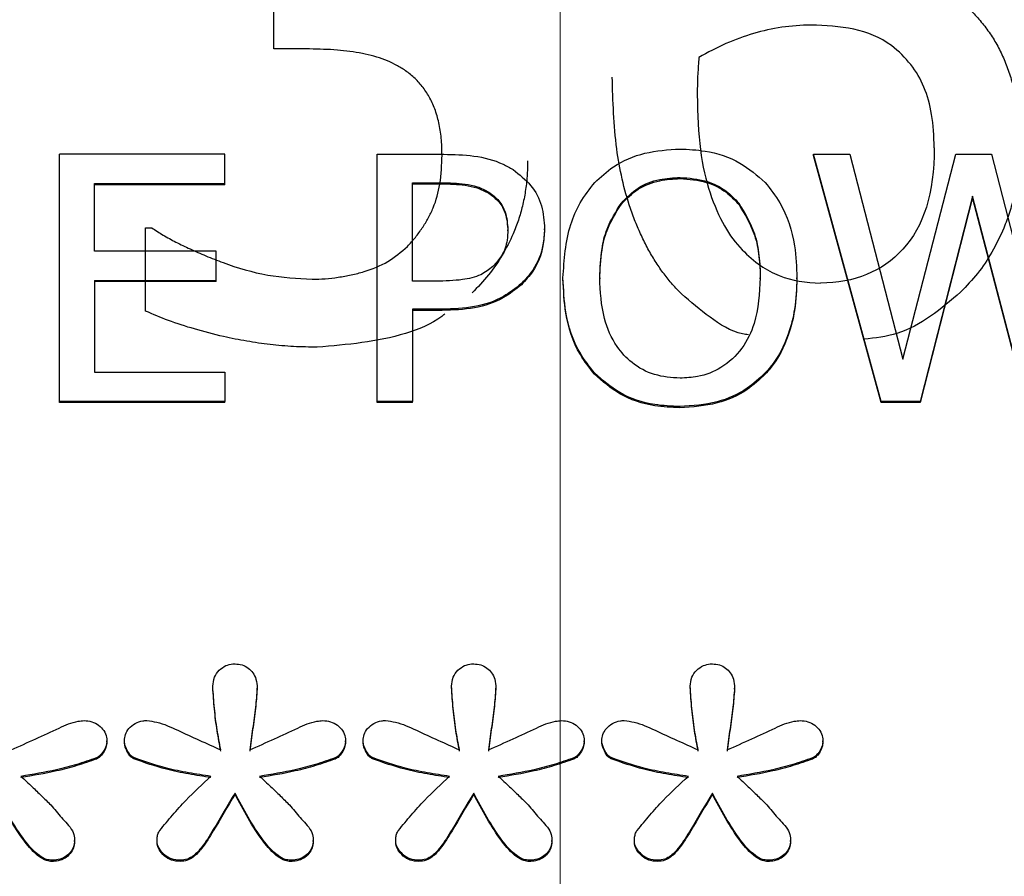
# Model space of a CAD drawing. Header units: inches. Extents: x 0.6 to 16.3, y 0.2 to 11.5.
# Tile 10 of 34: x 4.287 to 4.486, y 7.651 to 7.823. Entities that reach past the tile are written whole.
import ezdxf

# ---------------------------------------------------------------- set-up
doc = ezdxf.new("R2010")
doc.units = ezdxf.units.IN
doc.header["$MEASUREMENT"] = 0
doc.linetypes.add('CENTERX2', pattern=[0.8, 0.5, -0.1, 0.1, -0.1])

msp = doc.modelspace()

# ---------------------------------------------------------------- linework, layer by layer
at = {"color": 7, "linetype": 'CENTERX2', "lineweight": 18}
msp.add_line((4.39605, 4.2104), (4.39605, 10.70395), dxfattribs=at)
at = {"color": 7, "linetype": 'Continuous', "lineweight": 25}
for p, q in [((4.33841, 7.8175), (4.33841, 7.83063)), ((4.34559, 7.8175), (4.33841, 7.8175)), ((4.29517, 7.7465), (4.29517, 7.79629)), ((4.32854, 7.79629), (4.29517, 7.79629)), ((4.32854, 7.7904), (4.32854, 7.79629)), ((4.35922, 7.7465), (4.35922, 7.79629)), ((4.35922, 7.79629), (4.37262, 7.79629)), ((4.46075, 7.7465), (4.44713, 7.79629)), ((4.44713, 7.79629), (4.45444, 7.79629)), ((4.44713, 7.79606), (4.44713, 7.79629)), ((4.46075, 7.74626), (4.44713, 7.79606)), ((4.45444, 7.79629), (4.46515, 7.75502)), ((4.46515, 7.75502), (4.47579, 7.79629)), ((4.47579, 7.79629), (4.483, 7.79629)), ((4.483, 7.79629), (4.49372, 7.75453)), ((4.42025, 7.79161), (4.42025, 7.79138)), ((4.30226, 7.77677), (4.30226, 7.7904)), ((4.30226, 7.7904), (4.32854, 7.7904)), ((4.32854, 7.79016), (4.30226, 7.79016)), ((4.32854, 7.79016), (4.32854, 7.7904)), ((4.36631, 7.79056), (4.37219, 7.79056)), ((4.36631, 7.77071), (4.36631, 7.79056)), ((4.36631, 7.79033), (4.37219, 7.79033)), ((4.37219, 7.79056), (4.37219, 7.79033)), ((4.3817, 7.78867), (4.3817, 7.78843)), ((4.47916, 7.78782), (4.46861, 7.7465)), ((4.47916, 7.78758), (4.46861, 7.74626)), ((4.49001, 7.7465), (4.47916, 7.78782)), ((4.47916, 7.78758), (4.47916, 7.78782)), ((4.49001, 7.74626), (4.47916, 7.78758)), ((4.40841, 7.78645), (4.40841, 7.78621)), ((4.43205, 7.78645), (4.43205, 7.78621)), ((4.31254, 7.78147), (4.31377, 7.78147)), ((4.31254, 7.7647), (4.31254, 7.78147)), ((4.38554, 7.78084), (4.38554, 7.78108)), ((4.39293, 7.78105), (4.39293, 7.78128)), ((4.32676, 7.77677), (4.30226, 7.77677)), ((4.32676, 7.77087), (4.32676, 7.77677)), ((4.39665, 7.77116), (4.39665, 7.7714)), ((4.40404, 7.7714), (4.40404, 7.77116)), ((4.43641, 7.77116), (4.43641, 7.7714)), ((4.4438, 7.77116), (4.4438, 7.7714)), ((4.30226, 7.77087), (4.32676, 7.77087)), ((4.30226, 7.77087), (4.30226, 7.75239)), ((4.32676, 7.77064), (4.30226, 7.77064)), ((4.32676, 7.77064), (4.32676, 7.77087)), ((4.37115, 7.77071), (4.36631, 7.77071)), ((4.38827, 7.76999), (4.38827, 7.77023)), ((4.37232, 7.76506), (4.36631, 7.76506)), ((4.36631, 7.76506), (4.36631, 7.7465)), ((4.37232, 7.76483), (4.36631, 7.76483)), ((4.37232, 7.76483), (4.37232, 7.76506)), ((4.30226, 7.75239), (4.32854, 7.75239)), ((4.32854, 7.75239), (4.32854, 7.7465)), ((4.403, 7.75199), (4.403, 7.75223)), ((4.43741, 7.75199), (4.43741, 7.75223)), ((4.32854, 7.7465), (4.29517, 7.7465)), ((4.29517, 7.74626), (4.29517, 7.7465)), ((4.32854, 7.74626), (4.29517, 7.74626)), ((4.32854, 7.74626), (4.32854, 7.7465)), ((4.36631, 7.7465), (4.35922, 7.7465)), ((4.35922, 7.74626), (4.35922, 7.7465)), ((4.36631, 7.74626), (4.35922, 7.74626)), ((4.36631, 7.74626), (4.36631, 7.7465)), ((4.46861, 7.7465), (4.46075, 7.7465)), ((4.46075, 7.74626), (4.46075, 7.7465)), ((4.46861, 7.74626), (4.46075, 7.74626)), ((4.46861, 7.74626), (4.46861, 7.7465)), ((4.42021, 7.74522), (4.42021, 7.74545)), ((4.32609, 7.68887), (4.32609, 7.68911)), ((4.33502, 7.68852), (4.33502, 7.68876)), ((4.37419, 7.68887), (4.37419, 7.68911)), ((4.38312, 7.68852), (4.38312, 7.68876)), ((4.42229, 7.68887), (4.42229, 7.68911)), ((4.43122, 7.68852), (4.43122, 7.68876)), ((4.30474, 7.67786), (4.30474, 7.6781)), ((4.30828, 7.67786), (4.30828, 7.6781)), ((4.35284, 7.67786), (4.35284, 7.6781)), ((4.35637, 7.67786), (4.35637, 7.6781)), ((4.40094, 7.67786), (4.40094, 7.6781)), ((4.40447, 7.67786), (4.40447, 7.6781)), ((4.44904, 7.67786), (4.44904, 7.6781)), ((4.30263, 7.67444), (4.30263, 7.67468)), ((4.31014, 7.6745), (4.31014, 7.67474)), ((4.35073, 7.67444), (4.35073, 7.67468)), ((4.35824, 7.6745), (4.35824, 7.67474)), ((4.39883, 7.67444), (4.39883, 7.67468)), ((4.40634, 7.6745), (4.40634, 7.67474)), ((4.44693, 7.67444), (4.44693, 7.67468)), ((4.33056, 7.66737), (4.33056, 7.66761)), ((4.37866, 7.66737), (4.37866, 7.66761)), ((4.42675, 7.66737), (4.42675, 7.66761)), ((4.29822, 7.65781), (4.29822, 7.65805)), ((4.31485, 7.65781), (4.31485, 7.65805)), ((4.34632, 7.65781), (4.34632, 7.65805)), ((4.36295, 7.65781), (4.36295, 7.65805)), ((4.39442, 7.65781), (4.39442, 7.65805)), ((4.41105, 7.65781), (4.41105, 7.65805)), ((4.44252, 7.65781), (4.44252, 7.65805)), ((4.29363, 7.65381), (4.29363, 7.65405)), ((4.31951, 7.65381), (4.31951, 7.65405)), ((4.34173, 7.65381), (4.34173, 7.65405)), ((4.36761, 7.65381), (4.36761, 7.65405)), ((4.38983, 7.65381), (4.38983, 7.65405)), ((4.41571, 7.65381), (4.41571, 7.65405)), ((4.43793, 7.65381), (4.43793, 7.65405))]:
    msp.add_line(p, q, dxfattribs=at)
for points, knots in [([(4.47493, 7.82843), (4.47574, 7.82783), (4.47735, 7.82664), (4.47951, 7.82459), (4.48145, 7.82238), (4.48316, 7.81998), (4.48464, 7.81741), (4.48589, 7.81465), (4.48692, 7.81172), (4.48771, 7.8086), (4.48827, 7.80531), (4.48862, 7.80183), (4.48866, 7.79946), (4.48869, 7.79824)], [0, 0, 0, 0, 0.084833, 0.168632, 0.252186, 0.336291, 0.421728, 0.509241, 0.599523, 0.693207, 0.790858, 0.892977, 1, 1, 1, 1]), ([(4.4466, 7.82229), (4.44263, 7.82229), (4.43878, 7.82173), (4.43132, 7.8195), (4.42764, 7.81789), (4.42402, 7.81578)], [0, 0, 0, 0, 1, 1, 2, 2, 2, 2]), ([(4.46282, 7.81817), (4.46056, 7.81983), (4.45803, 7.82094), (4.45242, 7.82202), (4.44954, 7.82229), (4.4466, 7.82229)], [0, 0, 0, 0, 1, 1, 2, 2, 2, 2]), ([(4.36469, 7.81329), (4.36407, 7.81367), (4.36281, 7.81444), (4.36075, 7.81535), (4.35855, 7.81609), (4.35536, 7.81681), (4.35102, 7.81738), (4.34746, 7.81746), (4.34559, 7.8175)], [0, 0, 0, 0, 0.1118898, 0.2256382, 0.3425627, 0.4638772, 0.7194375, 1, 1, 1, 1]), ([(4.47144, 7.79757), (4.47144, 7.80243), (4.47076, 7.8065), (4.46802, 7.81308), (4.46583, 7.81587), (4.46282, 7.81817)], [0, 0, 0, 0, 1, 1, 2, 2, 2, 2]), ([(4.42402, 7.81578), (4.42395, 7.81463), (4.42388, 7.81351), (4.42374, 7.81134), (4.42371, 7.80996), (4.42371, 7.8083)], [0, 0, 0, 0, 1, 1, 2, 2, 2, 2]), ([(4.37228, 7.79613), (4.37225, 7.79727), (4.3722, 7.79946), (4.37171, 7.80258), (4.37091, 7.80538), (4.36977, 7.80785), (4.36835, 7.80997), (4.36668, 7.81182), (4.36535, 7.8128), (4.36469, 7.81329)], [0, 0, 0, 0, 0.177461, 0.339704, 0.488732, 0.62712, 0.754607, 0.877902, 1, 1, 1, 1]), ([(4.42053, 7.76815), (4.41991, 7.76878), (4.41866, 7.77007), (4.41696, 7.77219), (4.41538, 7.77447), (4.41391, 7.77694), (4.41256, 7.77958), (4.41133, 7.78239), (4.40916, 7.78821), (4.40697, 7.79807), (4.40671, 7.80701), (4.40657, 7.81185)], [0, 0, 0, 0, 0.055039, 0.111533, 0.169787, 0.230082, 0.292669, 0.357774, 0.425597, 0.688854, 1, 1, 1, 1]), ([(4.42371, 7.8083), (4.42371, 7.80013), (4.42456, 7.79353), (4.42799, 7.7835), (4.43014, 7.77968), (4.43274, 7.77706)], [0, 0, 0, 0, 1, 1, 2, 2, 2, 2]), ([(4.40305, 7.79061), (4.40425, 7.79171), (4.40712, 7.79435), (4.41312, 7.79689), (4.41783, 7.79719), (4.42021, 7.79734)], [0, 0, 0, 0, 0.264089, 0.628576, 1, 1, 1, 1]), ([(4.42021, 7.79734), (4.4219, 7.79727), (4.42609, 7.79707), (4.43232, 7.79501), (4.43578, 7.79201), (4.43741, 7.79061)], [0, 0, 0, 0, 0.265818, 0.65509, 1, 1, 1, 1]), ([(4.47144, 7.79757), (4.47144, 7.7885), (4.46934, 7.78169), (4.46092, 7.77262), (4.45539, 7.77035), (4.44855, 7.77035)], [0, 0, 0, 0, 1, 1, 2, 2, 2, 2]), ([(4.48869, 7.79824), (4.48866, 7.79704), (4.48861, 7.79468), (4.48821, 7.7912), (4.48757, 7.78782), (4.48666, 7.78456), (4.48526, 7.78077), (4.4832, 7.7766), (4.48033, 7.77223), (4.47795, 7.76975), (4.47678, 7.76853)], [0, 0, 0, 0, 0.110455, 0.217985, 0.323143, 0.426522, 0.528747, 0.693176, 0.849307, 1, 1, 1, 1]), ([(4.3653, 7.77773), (4.36585, 7.77833), (4.36692, 7.77951), (4.36832, 7.78143), (4.36952, 7.78341), (4.37092, 7.78629), (4.37209, 7.79056), (4.37222, 7.79417), (4.37228, 7.79613)], [0, 0, 0, 0, 0.117405, 0.232528, 0.346233, 0.459418, 0.705483, 1, 1, 1, 1]), ([(4.37262, 7.79629), (4.37465, 7.79624), (4.37872, 7.79614), (4.38353, 7.79497), (4.38592, 7.79357), (4.38658, 7.79319)], [0, 0, 0, 0, 0.418669, 0.840635, 1, 1, 1, 1]), ([(4.38953, 7.79498), (4.38951, 7.79394), (4.38946, 7.79187), (4.3891, 7.78882), (4.38852, 7.78587), (4.3877, 7.78302), (4.38642, 7.77967), (4.38449, 7.77592), (4.38174, 7.77189), (4.37947, 7.76953), (4.37834, 7.76834)], [0, 0, 0, 0, 0.106935, 0.211114, 0.313112, 0.413538, 0.513033, 0.676291, 0.837723, 1, 1, 1, 1]), ([(4.38658, 7.79319), (4.38785, 7.7922), (4.3904, 7.79023), (4.39264, 7.78592), (4.39284, 7.78283), (4.39293, 7.78128)], [0, 0, 0, 0, 0.332227, 0.665173, 1, 1, 1, 1]), ([(4.40841, 7.78645), (4.40946, 7.78754), (4.41159, 7.78973), (4.41591, 7.79139), (4.41887, 7.79154), (4.42025, 7.79161)], [0, 0, 0, 0, 0.346115, 0.694283, 1, 1, 1, 1]), ([(4.40841, 7.78621), (4.40946, 7.7873), (4.41159, 7.78949), (4.41591, 7.79116), (4.41887, 7.79131), (4.42025, 7.79138)], [0, 0, 0, 0, 0.346115, 0.694283, 1, 1, 1, 1]), ([(4.42025, 7.79161), (4.42204, 7.79148), (4.42534, 7.79123), (4.42945, 7.7892), (4.43125, 7.7873), (4.43205, 7.78645)], [0, 0, 0, 0, 0.397274, 0.731601, 1, 1, 1, 1]), ([(4.42025, 7.79138), (4.42204, 7.79124), (4.42534, 7.791), (4.42945, 7.78896), (4.43125, 7.78706), (4.43205, 7.78621)], [0, 0, 0, 0, 0.397274, 0.731601, 1, 1, 1, 1]), ([(4.37219, 7.79056), (4.37378, 7.79053), (4.37619, 7.79047), (4.37944, 7.78984), (4.38094, 7.78906), (4.3817, 7.78867)], [0, 0, 0, 0, 0.483566, 0.736159, 1, 1, 1, 1]), ([(4.37219, 7.79033), (4.37378, 7.79029), (4.37619, 7.79023), (4.37944, 7.7896), (4.38094, 7.78882), (4.3817, 7.78843)], [0, 0, 0, 0, 0.483566, 0.736159, 1, 1, 1, 1]), ([(4.39665, 7.7714), (4.39689, 7.77503), (4.39724, 7.78026), (4.39999, 7.78667), (4.40202, 7.78928), (4.40305, 7.79061)], [0, 0, 0, 0, 0.529171, 0.760302, 1, 1, 1, 1]), ([(4.43741, 7.79061), (4.43844, 7.78928), (4.44139, 7.78549), (4.44349, 7.77873), (4.44371, 7.77355), (4.4438, 7.7714)], [0, 0, 0, 0, 0.239033, 0.684846, 1, 1, 1, 1]), ([(4.3817, 7.78867), (4.38242, 7.78813), (4.38386, 7.78704), (4.3853, 7.78435), (4.38546, 7.78229), (4.38554, 7.78108)], [0, 0, 0, 0, 0.294213, 0.588988, 1, 1, 1, 1]), ([(4.3817, 7.78843), (4.38242, 7.78789), (4.38386, 7.78681), (4.3853, 7.78411), (4.38546, 7.78205), (4.38554, 7.78084)], [0, 0, 0, 0, 0.294213, 0.588988, 1, 1, 1, 1]), ([(4.40404, 7.7714), (4.40413, 7.77335), (4.40427, 7.77665), (4.40549, 7.78186), (4.40732, 7.78474), (4.40841, 7.78645)], [0, 0, 0, 0, 0.3698303, 0.6253826, 1, 1, 1, 1]), ([(4.40404, 7.77116), (4.40413, 7.77311), (4.40427, 7.77641), (4.40549, 7.78162), (4.40732, 7.7845), (4.40841, 7.78621)], [0, 0, 0, 0, 0.36983, 0.625383, 1, 1, 1, 1]), ([(4.43205, 7.78645), (4.43327, 7.78444), (4.43528, 7.78113), (4.43626, 7.77588), (4.43636, 7.7729), (4.43641, 7.7714)], [0, 0, 0, 0, 0.434799, 0.714382, 1, 1, 1, 1]), ([(4.43205, 7.78621), (4.43327, 7.7842), (4.43528, 7.78089), (4.43626, 7.77564), (4.43636, 7.77266), (4.43641, 7.77116)], [0, 0, 0, 0, 0.4347987, 0.7143824, 1, 1, 1, 1]), ([(4.31377, 7.78147), (4.31453, 7.78098), (4.31611, 7.77995), (4.3187, 7.77854), (4.32158, 7.77715), (4.32476, 7.77578), (4.32986, 7.77377), (4.33696, 7.77162), (4.3431, 7.77129), (4.34611, 7.77112)], [0, 0, 0, 0, 0.079737, 0.166239, 0.25979, 0.360612, 0.468884, 0.739975, 1, 1, 1, 1]), ([(4.38554, 7.78108), (4.38552, 7.78038), (4.38545, 7.77858), (4.38457, 7.7759), (4.38316, 7.77438), (4.38252, 7.7737)], [0, 0, 0, 0, 0.261236, 0.66725, 1, 1, 1, 1]), ([(4.39293, 7.78128), (4.39287, 7.78021), (4.39269, 7.77731), (4.39116, 7.77336), (4.38907, 7.7711), (4.38827, 7.77023)], [0, 0, 0, 0, 0.266723, 0.716133, 1, 1, 1, 1]), ([(4.39293, 7.78105), (4.39287, 7.77997), (4.39269, 7.77707), (4.39116, 7.77312), (4.38907, 7.77086), (4.38827, 7.76999)], [0, 0, 0, 0, 0.266723, 0.716133, 1, 1, 1, 1]), ([(4.34611, 7.77112), (4.34699, 7.77114), (4.34874, 7.77118), (4.35137, 7.77149), (4.35399, 7.77197), (4.3574, 7.77282), (4.36149, 7.77443), (4.36404, 7.77664), (4.3653, 7.77773)], [0, 0, 0, 0, 0.125248, 0.250896, 0.377667, 0.506261, 0.755293, 1, 1, 1, 1]), ([(4.43274, 7.77706), (4.43514, 7.77457), (4.43764, 7.77283), (4.44284, 7.77085), (4.44561, 7.77035), (4.44855, 7.77035)], [0, 0, 0, 0, 1, 1, 2, 2, 2, 2]), ([(4.38252, 7.7737), (4.38174, 7.77308), (4.37998, 7.77169), (4.37592, 7.77083), (4.3729, 7.77076), (4.37115, 7.77071)], [0, 0, 0, 0, 0.249264, 0.564905, 1, 1, 1, 1]), ([(4.403, 7.75223), (4.40199, 7.75352), (4.39912, 7.75716), (4.397, 7.76388), (4.39676, 7.7691), (4.39665, 7.7714)], [0, 0, 0, 0, 0.233288, 0.66155, 1, 1, 1, 1]), ([(4.42025, 7.75118), (4.4185, 7.75131), (4.415, 7.75156), (4.41053, 7.75401), (4.40695, 7.75792), (4.40442, 7.76382), (4.40418, 7.76863), (4.40404, 7.7714)], [0, 0, 0, 0, 0.170944, 0.343111, 0.49388, 0.708299, 1, 1, 1, 1]), ([(4.43641, 7.7714), (4.43624, 7.76828), (4.43598, 7.76331), (4.43295, 7.75701), (4.42892, 7.75316), (4.42431, 7.75138), (4.42143, 7.75124), (4.42025, 7.75118)], [0, 0, 0, 0, 0.327834, 0.521288, 0.71629, 0.883753, 1, 1, 1, 1]), ([(4.4438, 7.7714), (4.44372, 7.76928), (4.44356, 7.76545), (4.44199, 7.75928), (4.4398, 7.75492), (4.43775, 7.75262), (4.43741, 7.75223)], [0, 0, 0, 0, 0.309505, 0.560936, 0.927066, 1, 1, 1, 1]), ([(4.38827, 7.77023), (4.3871, 7.76931), (4.38435, 7.76713), (4.37875, 7.76528), (4.3745, 7.76514), (4.37232, 7.76506)], [0, 0, 0, 0, 0.262955, 0.622882, 1, 1, 1, 1]), ([(4.38827, 7.76999), (4.3871, 7.76907), (4.38435, 7.76689), (4.37875, 7.76504), (4.3745, 7.7649), (4.37232, 7.76483)], [0, 0, 0, 0, 0.262955, 0.622882, 1, 1, 1, 1]), ([(4.403, 7.75199), (4.40199, 7.75328), (4.39912, 7.75692), (4.397, 7.76364), (4.39676, 7.76886), (4.39665, 7.77116)], [0, 0, 0, 0, 0.233288, 0.66155, 1, 1, 1, 1]), ([(4.4438, 7.77116), (4.44372, 7.76904), (4.44356, 7.76521), (4.44199, 7.75904), (4.4398, 7.75468), (4.43775, 7.75238), (4.43741, 7.75199)], [0, 0, 0, 0, 0.309505, 0.560936, 0.927066, 1, 1, 1, 1]), ([(4.43401, 7.7599), (4.43362, 7.75996), (4.43076, 7.7604), (4.42607, 7.76339), (4.42239, 7.76655), (4.42053, 7.76815)], [0, 0, 0, 0, 0.072496, 0.531661, 1, 1, 1, 1]), ([(4.47678, 7.76853), (4.47482, 7.76685), (4.47096, 7.76355), (4.4644, 7.75984), (4.45958, 7.75928), (4.45733, 7.75901)], [0, 0, 0, 0, 0.3564759, 0.6996486, 1, 1, 1, 1]), ([(4.34713, 7.75742), (4.34555, 7.75744), (4.34237, 7.7575), (4.33763, 7.75792), (4.33291, 7.75859), (4.32781, 7.75962), (4.32253, 7.761), (4.31726, 7.76266), (4.31406, 7.76404), (4.31254, 7.7647)], [0, 0, 0, 0, 0.133332, 0.26639, 0.399665, 0.533645, 0.70455, 0.859729, 1, 1, 1, 1]), ([(4.37281, 7.76408), (4.37261, 7.76392), (4.37033, 7.76214), (4.36189, 7.75866), (4.35316, 7.75793), (4.34713, 7.75742)], [0, 0, 0, 0, 0.02843, 0.330429, 1, 1, 1, 1]), ([(4.42021, 7.74545), (4.41851, 7.74553), (4.41432, 7.74572), (4.40806, 7.74776), (4.40462, 7.7508), (4.403, 7.75223)], [0, 0, 0, 0, 0.265205, 0.65497, 1, 1, 1, 1]), ([(4.42021, 7.74522), (4.41851, 7.74529), (4.41432, 7.74548), (4.40806, 7.74752), (4.40462, 7.75056), (4.403, 7.75199)], [0, 0, 0, 0, 0.265205, 0.65497, 1, 1, 1, 1]), ([(4.43741, 7.75223), (4.43624, 7.75114), (4.43348, 7.74858), (4.42751, 7.74595), (4.42274, 7.74563), (4.42021, 7.74545)], [0, 0, 0, 0, 0.257077, 0.605802, 1, 1, 1, 1]), ([(4.43741, 7.75199), (4.43624, 7.7509), (4.43348, 7.74834), (4.42751, 7.74571), (4.42274, 7.74539), (4.42021, 7.74522)], [0, 0, 0, 0, 0.257077, 0.605802, 1, 1, 1, 1]), ([(4.32609, 7.68911), (4.32615, 7.68973), (4.32628, 7.69091), (4.3273, 7.69237), (4.32861, 7.69332), (4.32979, 7.69361), (4.33041, 7.69362), (4.33056, 7.69362)], [0, 0, 0, 0, 0.271807, 0.514058, 0.744023, 0.940774, 1, 1, 1, 1]), ([(4.33056, 7.69362), (4.33104, 7.69359), (4.332, 7.69352), (4.33325, 7.69283), (4.33423, 7.69182), (4.33492, 7.69044), (4.33499, 7.68935), (4.33502, 7.68876)], [0, 0, 0, 0, 0.186727, 0.374343, 0.549017, 0.751938, 1, 1, 1, 1]), ([(4.37419, 7.68911), (4.37425, 7.68973), (4.37437, 7.69091), (4.3754, 7.69237), (4.37671, 7.69332), (4.37789, 7.69361), (4.37851, 7.69362), (4.37866, 7.69362)], [0, 0, 0, 0, 0.271807, 0.514058, 0.744023, 0.940774, 1, 1, 1, 1]), ([(4.37866, 7.69362), (4.37914, 7.69359), (4.3801, 7.69352), (4.38135, 7.69283), (4.38233, 7.69182), (4.38302, 7.69044), (4.38309, 7.68935), (4.38312, 7.68876)], [0, 0, 0, 0, 0.186727, 0.374343, 0.549017, 0.751938, 1, 1, 1, 1]), ([(4.42229, 7.68911), (4.42235, 7.68973), (4.42247, 7.69091), (4.4235, 7.69237), (4.42481, 7.69332), (4.42599, 7.69361), (4.42661, 7.69362), (4.42675, 7.69362)], [0, 0, 0, 0, 0.271807, 0.514058, 0.744023, 0.940774, 1, 1, 1, 1]), ([(4.42675, 7.69362), (4.42724, 7.69359), (4.4282, 7.69352), (4.42945, 7.69283), (4.43043, 7.69182), (4.43111, 7.69044), (4.43118, 7.68935), (4.43122, 7.68876)], [0, 0, 0, 0, 0.186727, 0.374343, 0.549017, 0.751938, 1, 1, 1, 1]), ([(4.3277, 7.6763), (4.32744, 7.67765), (4.3269, 7.68044), (4.32638, 7.68472), (4.32618, 7.68764), (4.32609, 7.68911)], [0, 0, 0, 0, 0.318539, 0.658914, 1, 1, 1, 1]), ([(4.3277, 7.67606), (4.32744, 7.67741), (4.3269, 7.6802), (4.32638, 7.68448), (4.32618, 7.6874), (4.32609, 7.68887)], [0, 0, 0, 0, 0.318539, 0.658914, 1, 1, 1, 1]), ([(4.33502, 7.68876), (4.33492, 7.68747), (4.3347, 7.68474), (4.33411, 7.6806), (4.33373, 7.67773), (4.33354, 7.6763)], [0, 0, 0, 0, 0.30923, 0.654607, 1, 1, 1, 1]), ([(4.33502, 7.68852), (4.33492, 7.68723), (4.3347, 7.6845), (4.33411, 7.68036), (4.33373, 7.67749), (4.33354, 7.67606)], [0, 0, 0, 0, 0.30923, 0.654607, 1, 1, 1, 1]), ([(4.3758, 7.6763), (4.37554, 7.67765), (4.375, 7.68044), (4.37448, 7.68472), (4.37428, 7.68764), (4.37419, 7.68911)], [0, 0, 0, 0, 0.318539, 0.658914, 1, 1, 1, 1]), ([(4.3758, 7.67606), (4.37554, 7.67741), (4.375, 7.6802), (4.37448, 7.68448), (4.37428, 7.6874), (4.37419, 7.68887)], [0, 0, 0, 0, 0.318539, 0.658914, 1, 1, 1, 1]), ([(4.38312, 7.68876), (4.38302, 7.68747), (4.3828, 7.68474), (4.3822, 7.6806), (4.38182, 7.67773), (4.38163, 7.6763)], [0, 0, 0, 0, 0.30923, 0.654607, 1, 1, 1, 1]), ([(4.38312, 7.68852), (4.38302, 7.68723), (4.3828, 7.6845), (4.3822, 7.68036), (4.38182, 7.67749), (4.38163, 7.67606)], [0, 0, 0, 0, 0.30923, 0.654607, 1, 1, 1, 1]), ([(4.4239, 7.6763), (4.42364, 7.67765), (4.4231, 7.68044), (4.42258, 7.68472), (4.42238, 7.68764), (4.42229, 7.68911)], [0, 0, 0, 0, 0.318539, 0.658914, 1, 1, 1, 1]), ([(4.4239, 7.67606), (4.42364, 7.67741), (4.4231, 7.6802), (4.42258, 7.68448), (4.42238, 7.6874), (4.42229, 7.68887)], [0, 0, 0, 0, 0.318539, 0.658914, 1, 1, 1, 1]), ([(4.43122, 7.68876), (4.43112, 7.68747), (4.4309, 7.68474), (4.4303, 7.6806), (4.42992, 7.67773), (4.42973, 7.6763)], [0, 0, 0, 0, 0.30923, 0.654607, 1, 1, 1, 1]), ([(4.43122, 7.68852), (4.43112, 7.68723), (4.4309, 7.6845), (4.4303, 7.68036), (4.42992, 7.67749), (4.42973, 7.67606)], [0, 0, 0, 0, 0.30923, 0.654607, 1, 1, 1, 1]), ([(4.28544, 7.6763), (4.2871, 7.67704), (4.29034, 7.67848), (4.29474, 7.68054), (4.29798, 7.68201), (4.29975, 7.68217), (4.30014, 7.68221)], [0, 0, 0, 0, 0.342904, 0.668758, 0.926008, 1, 1, 1, 1]), ([(4.30014, 7.68221), (4.30067, 7.68217), (4.30173, 7.68208), (4.30312, 7.68132), (4.3042, 7.68024), (4.30469, 7.67907), (4.30473, 7.67834), (4.30474, 7.6781)], [0, 0, 0, 0, 0.223546, 0.447736, 0.666173, 0.889996, 1, 1, 1, 1]), ([(4.30828, 7.6781), (4.30831, 7.67854), (4.30839, 7.67944), (4.30918, 7.68069), (4.31039, 7.68167), (4.31172, 7.68216), (4.31254, 7.6822), (4.31281, 7.68221)], [0, 0, 0, 0, 0.20353, 0.407885, 0.647226, 0.885316, 1, 1, 1, 1]), ([(4.31281, 7.68221), (4.31347, 7.68212), (4.31565, 7.68183), (4.32055, 7.6795), (4.32481, 7.6776), (4.3277, 7.6763)], [0, 0, 0, 0, 0.124093, 0.404933, 1, 1, 1, 1]), ([(4.33354, 7.6763), (4.3352, 7.67704), (4.33844, 7.67848), (4.34284, 7.68054), (4.34608, 7.68201), (4.34785, 7.68217), (4.34824, 7.68221)], [0, 0, 0, 0, 0.342904, 0.668758, 0.926008, 1, 1, 1, 1]), ([(4.34824, 7.68221), (4.34877, 7.68217), (4.34983, 7.68208), (4.35122, 7.68132), (4.3523, 7.68024), (4.35279, 7.67907), (4.35283, 7.67834), (4.35284, 7.6781)], [0, 0, 0, 0, 0.223546, 0.447736, 0.666173, 0.889996, 1, 1, 1, 1]), ([(4.35637, 7.6781), (4.35641, 7.67854), (4.35649, 7.67944), (4.35728, 7.68069), (4.35849, 7.68167), (4.35981, 7.68216), (4.36064, 7.6822), (4.36091, 7.68221)], [0, 0, 0, 0, 0.20353, 0.407885, 0.647226, 0.885316, 1, 1, 1, 1]), ([(4.36091, 7.68221), (4.36157, 7.68212), (4.36375, 7.68183), (4.36864, 7.6795), (4.37291, 7.6776), (4.3758, 7.6763)], [0, 0, 0, 0, 0.124093, 0.404933, 1, 1, 1, 1]), ([(4.38163, 7.6763), (4.3833, 7.67704), (4.38654, 7.67848), (4.39094, 7.68054), (4.39418, 7.68201), (4.39595, 7.68217), (4.39634, 7.68221)], [0, 0, 0, 0, 0.342904, 0.668758, 0.926008, 1, 1, 1, 1]), ([(4.39634, 7.68221), (4.39687, 7.68217), (4.39793, 7.68208), (4.39932, 7.68132), (4.4004, 7.68024), (4.40089, 7.67907), (4.40092, 7.67834), (4.40094, 7.6781)], [0, 0, 0, 0, 0.223546, 0.447736, 0.666173, 0.889996, 1, 1, 1, 1]), ([(4.40447, 7.6781), (4.40451, 7.67854), (4.40459, 7.67944), (4.40538, 7.68069), (4.40659, 7.68167), (4.40791, 7.68216), (4.40874, 7.6822), (4.409, 7.68221)], [0, 0, 0, 0, 0.20353, 0.407885, 0.647226, 0.885316, 1, 1, 1, 1]), ([(4.409, 7.68221), (4.40967, 7.68212), (4.41185, 7.68183), (4.41674, 7.6795), (4.421, 7.6776), (4.4239, 7.6763)], [0, 0, 0, 0, 0.124093, 0.404933, 1, 1, 1, 1]), ([(4.42973, 7.6763), (4.4314, 7.67704), (4.43464, 7.67848), (4.43904, 7.68054), (4.44227, 7.68201), (4.44405, 7.68217), (4.44444, 7.68221)], [0, 0, 0, 0, 0.342904, 0.668758, 0.926008, 1, 1, 1, 1]), ([(4.44444, 7.68221), (4.44497, 7.68217), (4.44603, 7.68208), (4.44742, 7.68132), (4.4485, 7.68024), (4.44899, 7.67907), (4.44902, 7.67834), (4.44904, 7.6781)], [0, 0, 0, 0, 0.223546, 0.447736, 0.666173, 0.889996, 1, 1, 1, 1]), ([(4.30474, 7.6781), (4.30469, 7.67773), (4.30458, 7.67679), (4.30389, 7.67572), (4.30318, 7.67495), (4.30277, 7.67475), (4.30263, 7.67468)], [0, 0, 0, 0, 0.269353, 0.685116, 0.88843, 1, 1, 1, 1]), ([(4.30474, 7.67786), (4.30469, 7.67749), (4.30458, 7.67655), (4.30389, 7.67548), (4.30318, 7.67471), (4.30277, 7.67451), (4.30263, 7.67444)], [0, 0, 0, 0, 0.269353, 0.685116, 0.88843, 1, 1, 1, 1]), ([(4.31014, 7.67474), (4.30996, 7.67485), (4.30936, 7.67525), (4.30873, 7.67638), (4.30829, 7.67742), (4.30828, 7.67803), (4.30828, 7.6781)], [0, 0, 0, 0, 0.151625, 0.530973, 0.949184, 1, 1, 1, 1]), ([(4.31014, 7.6745), (4.30996, 7.67461), (4.30936, 7.67501), (4.30873, 7.67614), (4.30829, 7.67718), (4.30828, 7.67779), (4.30828, 7.67786)], [0, 0, 0, 0, 0.151625, 0.530973, 0.949184, 1, 1, 1, 1]), ([(4.35284, 7.6781), (4.35279, 7.67773), (4.35268, 7.67679), (4.35199, 7.67572), (4.35128, 7.67495), (4.35087, 7.67475), (4.35073, 7.67468)], [0, 0, 0, 0, 0.269353, 0.685116, 0.88843, 1, 1, 1, 1]), ([(4.35284, 7.67786), (4.35279, 7.67749), (4.35268, 7.67655), (4.35199, 7.67548), (4.35128, 7.67471), (4.35087, 7.67451), (4.35073, 7.67444)], [0, 0, 0, 0, 0.2693535, 0.6851157, 0.8884304, 1, 1, 1, 1]), ([(4.35824, 7.67474), (4.35806, 7.67485), (4.35746, 7.67525), (4.35683, 7.67638), (4.35639, 7.67742), (4.35638, 7.67803), (4.35637, 7.6781)], [0, 0, 0, 0, 0.151625, 0.530973, 0.949184, 1, 1, 1, 1]), ([(4.35824, 7.6745), (4.35806, 7.67461), (4.35746, 7.67501), (4.35683, 7.67614), (4.35639, 7.67718), (4.35638, 7.67779), (4.35637, 7.67786)], [0, 0, 0, 0, 0.1516253, 0.5309733, 0.9491843, 1, 1, 1, 1]), ([(4.40094, 7.6781), (4.40089, 7.67773), (4.40078, 7.67679), (4.40009, 7.67572), (4.39938, 7.67495), (4.39897, 7.67475), (4.39883, 7.67468)], [0, 0, 0, 0, 0.2693535, 0.6851157, 0.8884304, 1, 1, 1, 1]), ([(4.40094, 7.67786), (4.40089, 7.67749), (4.40078, 7.67655), (4.40009, 7.67548), (4.39938, 7.67471), (4.39897, 7.67451), (4.39883, 7.67444)], [0, 0, 0, 0, 0.269353, 0.685116, 0.88843, 1, 1, 1, 1]), ([(4.40634, 7.67474), (4.40616, 7.67485), (4.40556, 7.67525), (4.40493, 7.67638), (4.40449, 7.67742), (4.40448, 7.67803), (4.40447, 7.6781)], [0, 0, 0, 0, 0.1516253, 0.5309733, 0.9491843, 1, 1, 1, 1]), ([(4.40634, 7.6745), (4.40616, 7.67461), (4.40556, 7.67501), (4.40493, 7.67614), (4.40449, 7.67718), (4.40448, 7.67779), (4.40447, 7.67786)], [0, 0, 0, 0, 0.151625, 0.530973, 0.949184, 1, 1, 1, 1]), ([(4.44904, 7.6781), (4.44899, 7.67773), (4.44888, 7.67679), (4.44819, 7.67572), (4.44748, 7.67495), (4.44707, 7.67475), (4.44693, 7.67468)], [0, 0, 0, 0, 0.2693535, 0.6851157, 0.8884304, 1, 1, 1, 1]), ([(4.44904, 7.67786), (4.44899, 7.67749), (4.44888, 7.67655), (4.44819, 7.67548), (4.44748, 7.67471), (4.44707, 7.67451), (4.44693, 7.67444)], [0, 0, 0, 0, 0.2693535, 0.6851157, 0.8884304, 1, 1, 1, 1]), ([(4.30263, 7.67468), (4.30131, 7.67422), (4.29868, 7.67331), (4.29362, 7.67198), (4.28983, 7.67136), (4.28742, 7.67097)], [0, 0, 0, 0, 0.267179, 0.534328, 1, 1, 1, 1]), ([(4.30263, 7.67444), (4.30131, 7.67398), (4.29868, 7.67307), (4.29362, 7.67174), (4.28983, 7.67112), (4.28742, 7.67073)], [0, 0, 0, 0, 0.267179, 0.534328, 1, 1, 1, 1]), ([(4.32572, 7.67097), (4.32421, 7.6712), (4.32119, 7.67166), (4.31593, 7.67272), (4.31231, 7.67398), (4.31014, 7.67474)], [0, 0, 0, 0, 0.28412, 0.568312, 1, 1, 1, 1]), ([(4.32572, 7.67073), (4.32421, 7.67096), (4.32119, 7.67142), (4.31593, 7.67248), (4.31231, 7.67374), (4.31014, 7.6745)], [0, 0, 0, 0, 0.28412, 0.568312, 1, 1, 1, 1]), ([(4.35073, 7.67468), (4.34941, 7.67422), (4.34678, 7.67331), (4.34172, 7.67198), (4.33793, 7.67136), (4.33552, 7.67097)], [0, 0, 0, 0, 0.267179, 0.534328, 1, 1, 1, 1]), ([(4.35073, 7.67444), (4.34941, 7.67398), (4.34678, 7.67307), (4.34172, 7.67174), (4.33793, 7.67112), (4.33552, 7.67073)], [0, 0, 0, 0, 0.267179, 0.534328, 1, 1, 1, 1]), ([(4.37381, 7.67097), (4.37231, 7.6712), (4.36929, 7.67166), (4.36403, 7.67272), (4.36041, 7.67398), (4.35824, 7.67474)], [0, 0, 0, 0, 0.28412, 0.568312, 1, 1, 1, 1]), ([(4.37381, 7.67073), (4.37231, 7.67096), (4.36929, 7.67142), (4.36403, 7.67248), (4.36041, 7.67374), (4.35824, 7.6745)], [0, 0, 0, 0, 0.28412, 0.568312, 1, 1, 1, 1]), ([(4.39883, 7.67468), (4.39751, 7.67422), (4.39488, 7.67331), (4.38982, 7.67198), (4.38603, 7.67136), (4.38362, 7.67097)], [0, 0, 0, 0, 0.267179, 0.534328, 1, 1, 1, 1]), ([(4.39883, 7.67444), (4.39751, 7.67398), (4.39488, 7.67307), (4.38982, 7.67174), (4.38603, 7.67112), (4.38362, 7.67073)], [0, 0, 0, 0, 0.267179, 0.534328, 1, 1, 1, 1]), ([(4.42191, 7.67097), (4.42041, 7.6712), (4.41739, 7.67166), (4.41212, 7.67272), (4.40851, 7.67398), (4.40634, 7.67474)], [0, 0, 0, 0, 0.28412, 0.568312, 1, 1, 1, 1]), ([(4.42191, 7.67073), (4.42041, 7.67096), (4.41739, 7.67142), (4.41212, 7.67248), (4.40851, 7.67374), (4.40634, 7.6745)], [0, 0, 0, 0, 0.28412, 0.568312, 1, 1, 1, 1]), ([(4.44693, 7.67468), (4.44561, 7.67422), (4.44298, 7.67331), (4.43792, 7.67198), (4.43413, 7.67136), (4.43172, 7.67097)], [0, 0, 0, 0, 0.267179, 0.534328, 1, 1, 1, 1]), ([(4.44693, 7.67444), (4.44561, 7.67398), (4.44298, 7.67307), (4.43792, 7.67174), (4.43413, 7.67112), (4.43172, 7.67073)], [0, 0, 0, 0, 0.267179, 0.534328, 1, 1, 1, 1]), ([(4.28742, 7.67097), (4.28818, 7.67028), (4.28958, 7.66899), (4.29156, 7.66706), (4.29282, 7.66584), (4.29344, 7.66523)], [0, 0, 0, 0, 0.369998, 0.684996, 1, 1, 1, 1]), ([(4.31541, 7.66008), (4.31625, 7.66111), (4.31794, 7.66318), (4.32129, 7.66689), (4.324, 7.66939), (4.32572, 7.67097)], [0, 0, 0, 0, 0.267688, 0.53539, 1, 1, 1, 1]), ([(4.33552, 7.67097), (4.33628, 7.67028), (4.33768, 7.66899), (4.33966, 7.66706), (4.34091, 7.66584), (4.34154, 7.66523)], [0, 0, 0, 0, 0.369998, 0.684996, 1, 1, 1, 1]), ([(4.36351, 7.66008), (4.36435, 7.66111), (4.36604, 7.66318), (4.36939, 7.66689), (4.3721, 7.66939), (4.37381, 7.67097)], [0, 0, 0, 0, 0.267688, 0.53539, 1, 1, 1, 1]), ([(4.38362, 7.67097), (4.38438, 7.67028), (4.38578, 7.66899), (4.38776, 7.66706), (4.38901, 7.66584), (4.38964, 7.66523)], [0, 0, 0, 0, 0.369998, 0.684996, 1, 1, 1, 1]), ([(4.41161, 7.66008), (4.41245, 7.66111), (4.41414, 7.66318), (4.41748, 7.66689), (4.42019, 7.66939), (4.42191, 7.67097)], [0, 0, 0, 0, 0.267688, 0.53539, 1, 1, 1, 1]), ([(4.43172, 7.67097), (4.43248, 7.67028), (4.43388, 7.66899), (4.43586, 7.66706), (4.43711, 7.66584), (4.43774, 7.66523)], [0, 0, 0, 0, 0.369998, 0.684996, 1, 1, 1, 1]), ([(4.29363, 7.65405), (4.29326, 7.65409), (4.29236, 7.6542), (4.29029, 7.65548), (4.28657, 7.65983), (4.28418, 7.66435), (4.28246, 7.66761)], [0, 0, 0, 0, 0.057926, 0.144185, 0.382989, 1, 1, 1, 1]), ([(4.29363, 7.65381), (4.29326, 7.65386), (4.29236, 7.65396), (4.29029, 7.65524), (4.28657, 7.6596), (4.28418, 7.66411), (4.28246, 7.66737)], [0, 0, 0, 0, 0.057926, 0.144185, 0.382989, 1, 1, 1, 1]), ([(4.33056, 7.66761), (4.32911, 7.66515), (4.32694, 7.66145), (4.3243, 7.65713), (4.3225, 7.65512), (4.32098, 7.65419), (4.32, 7.6541), (4.31951, 7.65405)], [0, 0, 0, 0, 0.478328, 0.718723, 0.846443, 0.921838, 1, 1, 1, 1]), ([(4.33056, 7.66737), (4.32911, 7.66491), (4.32694, 7.66121), (4.3243, 7.65689), (4.3225, 7.65488), (4.32098, 7.65395), (4.32, 7.65386), (4.31951, 7.65381)], [0, 0, 0, 0, 0.478328, 0.718723, 0.846443, 0.921838, 1, 1, 1, 1]), ([(4.34173, 7.65405), (4.34136, 7.65409), (4.34046, 7.6542), (4.33839, 7.65548), (4.33467, 7.65983), (4.33228, 7.66435), (4.33056, 7.66761)], [0, 0, 0, 0, 0.057926, 0.144185, 0.382989, 1, 1, 1, 1]), ([(4.34173, 7.65381), (4.34136, 7.65386), (4.34046, 7.65396), (4.33839, 7.65524), (4.33467, 7.6596), (4.33228, 7.66411), (4.33056, 7.66737)], [0, 0, 0, 0, 0.057926, 0.144185, 0.382989, 1, 1, 1, 1]), ([(4.37866, 7.66761), (4.37721, 7.66515), (4.37504, 7.66145), (4.3724, 7.65713), (4.3706, 7.65512), (4.36908, 7.65419), (4.3681, 7.6541), (4.36761, 7.65405)], [0, 0, 0, 0, 0.478328, 0.718723, 0.846443, 0.921838, 1, 1, 1, 1]), ([(4.37866, 7.66737), (4.37721, 7.66491), (4.37504, 7.66121), (4.3724, 7.65689), (4.3706, 7.65488), (4.36908, 7.65395), (4.3681, 7.65386), (4.36761, 7.65381)], [0, 0, 0, 0, 0.478328, 0.718723, 0.846443, 0.921838, 1, 1, 1, 1]), ([(4.38983, 7.65405), (4.38946, 7.65409), (4.38855, 7.6542), (4.38649, 7.65548), (4.38277, 7.65983), (4.38038, 7.66435), (4.37866, 7.66761)], [0, 0, 0, 0, 0.0579261, 0.1441851, 0.3829893, 1, 1, 1, 1]), ([(4.38983, 7.65381), (4.38946, 7.65386), (4.38855, 7.65396), (4.38649, 7.65524), (4.38277, 7.6596), (4.38038, 7.66411), (4.37866, 7.66737)], [0, 0, 0, 0, 0.057926, 0.144185, 0.382989, 1, 1, 1, 1]), ([(4.42675, 7.66761), (4.42531, 7.66515), (4.42314, 7.66145), (4.4205, 7.65713), (4.4187, 7.65512), (4.41718, 7.65419), (4.4162, 7.6541), (4.41571, 7.65405)], [0, 0, 0, 0, 0.478328, 0.718723, 0.846443, 0.921838, 1, 1, 1, 1]), ([(4.42675, 7.66737), (4.42531, 7.66491), (4.42314, 7.66121), (4.4205, 7.65689), (4.4187, 7.65488), (4.41718, 7.65395), (4.4162, 7.65386), (4.41571, 7.65381)], [0, 0, 0, 0, 0.478328, 0.718723, 0.846443, 0.921838, 1, 1, 1, 1]), ([(4.43793, 7.65405), (4.43756, 7.65409), (4.43665, 7.6542), (4.43459, 7.65548), (4.43086, 7.65983), (4.42848, 7.66435), (4.42675, 7.66761)], [0, 0, 0, 0, 0.057926, 0.144185, 0.382989, 1, 1, 1, 1]), ([(4.43793, 7.65381), (4.43756, 7.65386), (4.43665, 7.65396), (4.43459, 7.65524), (4.43086, 7.6596), (4.42848, 7.66411), (4.42675, 7.66737)], [0, 0, 0, 0, 0.057926, 0.144185, 0.382989, 1, 1, 1, 1]), ([(4.29344, 7.66523), (4.29416, 7.66437), (4.29523, 7.66307), (4.29677, 7.66139), (4.29785, 7.66011), (4.2982, 7.65888), (4.29822, 7.65822), (4.29822, 7.65805)], [0, 0, 0, 0, 0.379166, 0.56834, 0.771897, 0.93912, 1, 1, 1, 1]), ([(4.34154, 7.66523), (4.34226, 7.66437), (4.34333, 7.66307), (4.34486, 7.66139), (4.34595, 7.66011), (4.3463, 7.65888), (4.34632, 7.65822), (4.34632, 7.65805)], [0, 0, 0, 0, 0.3791659, 0.5683398, 0.7718971, 0.9391199, 1, 1, 1, 1]), ([(4.38964, 7.66523), (4.39035, 7.66437), (4.39142, 7.66307), (4.39296, 7.66139), (4.39405, 7.66011), (4.3944, 7.65888), (4.39442, 7.65822), (4.39442, 7.65805)], [0, 0, 0, 0, 0.379166, 0.56834, 0.771897, 0.93912, 1, 1, 1, 1]), ([(4.43774, 7.66523), (4.43845, 7.66437), (4.43952, 7.66307), (4.44106, 7.66139), (4.44215, 7.66011), (4.4425, 7.65888), (4.44251, 7.65822), (4.44252, 7.65805)], [0, 0, 0, 0, 0.379166, 0.56834, 0.771897, 0.93912, 1, 1, 1, 1]), ([(4.31485, 7.65805), (4.31487, 7.65833), (4.31489, 7.6589), (4.31508, 7.6596), (4.31533, 7.65996), (4.31541, 7.66008)], [0, 0, 0, 0, 0.39888, 0.799877, 1, 1, 1, 1]), ([(4.36295, 7.65805), (4.36296, 7.65833), (4.36299, 7.6589), (4.36318, 7.6596), (4.36343, 7.65996), (4.36351, 7.66008)], [0, 0, 0, 0, 0.39888, 0.799877, 1, 1, 1, 1]), ([(4.41105, 7.65805), (4.41106, 7.65833), (4.41109, 7.6589), (4.41128, 7.6596), (4.41153, 7.65996), (4.41161, 7.66008)], [0, 0, 0, 0, 0.3988802, 0.7998773, 1, 1, 1, 1]), ([(4.29822, 7.65805), (4.29818, 7.65761), (4.2981, 7.65674), (4.29738, 7.6556), (4.29634, 7.65467), (4.29501, 7.65412), (4.29407, 7.65407), (4.29363, 7.65405)], [0, 0, 0, 0, 0.198437, 0.397311, 0.595096, 0.812023, 1, 1, 1, 1]), ([(4.29822, 7.65781), (4.29818, 7.65738), (4.2981, 7.65651), (4.29738, 7.65536), (4.29634, 7.65443), (4.29501, 7.65389), (4.29407, 7.65384), (4.29363, 7.65381)], [0, 0, 0, 0, 0.198437, 0.397311, 0.595096, 0.812023, 1, 1, 1, 1]), ([(4.31951, 7.65405), (4.3189, 7.6541), (4.31775, 7.6542), (4.31626, 7.65514), (4.31528, 7.6563), (4.31488, 7.65736), (4.31486, 7.6579), (4.31485, 7.65805)], [0, 0, 0, 0, 0.258673, 0.491938, 0.752323, 0.929194, 1, 1, 1, 1]), ([(4.31951, 7.65381), (4.3189, 7.65386), (4.31775, 7.65396), (4.31626, 7.6549), (4.31528, 7.65606), (4.31488, 7.65712), (4.31486, 7.65766), (4.31485, 7.65781)], [0, 0, 0, 0, 0.258673, 0.491938, 0.752323, 0.929194, 1, 1, 1, 1]), ([(4.34632, 7.65805), (4.34628, 7.65761), (4.3462, 7.65674), (4.34548, 7.6556), (4.34443, 7.65467), (4.34311, 7.65412), (4.34217, 7.65407), (4.34173, 7.65405)], [0, 0, 0, 0, 0.198437, 0.397311, 0.595096, 0.812023, 1, 1, 1, 1]), ([(4.34632, 7.65781), (4.34628, 7.65738), (4.3462, 7.65651), (4.34548, 7.65536), (4.34443, 7.65443), (4.34311, 7.65389), (4.34217, 7.65384), (4.34173, 7.65381)], [0, 0, 0, 0, 0.198437, 0.397311, 0.595096, 0.812023, 1, 1, 1, 1]), ([(4.36761, 7.65405), (4.367, 7.6541), (4.36585, 7.6542), (4.36436, 7.65514), (4.36338, 7.6563), (4.36298, 7.65736), (4.36296, 7.6579), (4.36295, 7.65805)], [0, 0, 0, 0, 0.258673, 0.491938, 0.752323, 0.929194, 1, 1, 1, 1]), ([(4.36761, 7.65381), (4.367, 7.65386), (4.36585, 7.65396), (4.36436, 7.6549), (4.36338, 7.65606), (4.36298, 7.65712), (4.36296, 7.65766), (4.36295, 7.65781)], [0, 0, 0, 0, 0.258673, 0.491938, 0.752323, 0.929194, 1, 1, 1, 1]), ([(4.39442, 7.65805), (4.39438, 7.65761), (4.3943, 7.65674), (4.39358, 7.6556), (4.39253, 7.65467), (4.39121, 7.65412), (4.39027, 7.65407), (4.38983, 7.65405)], [0, 0, 0, 0, 0.198437, 0.397311, 0.595096, 0.812023, 1, 1, 1, 1]), ([(4.39442, 7.65781), (4.39438, 7.65738), (4.3943, 7.65651), (4.39358, 7.65536), (4.39253, 7.65443), (4.39121, 7.65389), (4.39027, 7.65384), (4.38983, 7.65381)], [0, 0, 0, 0, 0.198437, 0.397311, 0.595096, 0.812023, 1, 1, 1, 1]), ([(4.41571, 7.65405), (4.4151, 7.6541), (4.41395, 7.6542), (4.41246, 7.65514), (4.41148, 7.6563), (4.41108, 7.65736), (4.41106, 7.6579), (4.41105, 7.65805)], [0, 0, 0, 0, 0.258673, 0.491938, 0.752323, 0.929194, 1, 1, 1, 1]), ([(4.41571, 7.65381), (4.4151, 7.65386), (4.41395, 7.65396), (4.41246, 7.6549), (4.41148, 7.65606), (4.41108, 7.65712), (4.41106, 7.65766), (4.41105, 7.65781)], [0, 0, 0, 0, 0.258673, 0.491938, 0.752323, 0.929194, 1, 1, 1, 1]), ([(4.44252, 7.65805), (4.44248, 7.65761), (4.4424, 7.65674), (4.44168, 7.6556), (4.44063, 7.65467), (4.43931, 7.65412), (4.43837, 7.65407), (4.43793, 7.65405)], [0, 0, 0, 0, 0.198437, 0.397311, 0.595096, 0.812023, 1, 1, 1, 1]), ([(4.44252, 7.65781), (4.44248, 7.65738), (4.4424, 7.65651), (4.44168, 7.65536), (4.44063, 7.65443), (4.43931, 7.65389), (4.43837, 7.65384), (4.43793, 7.65381)], [0, 0, 0, 0, 0.198437, 0.397311, 0.595096, 0.812023, 1, 1, 1, 1])]:
    msp.add_open_spline(points, degree=3, knots=knots, dxfattribs=at)

doc.saveas('drawing.dxf')
